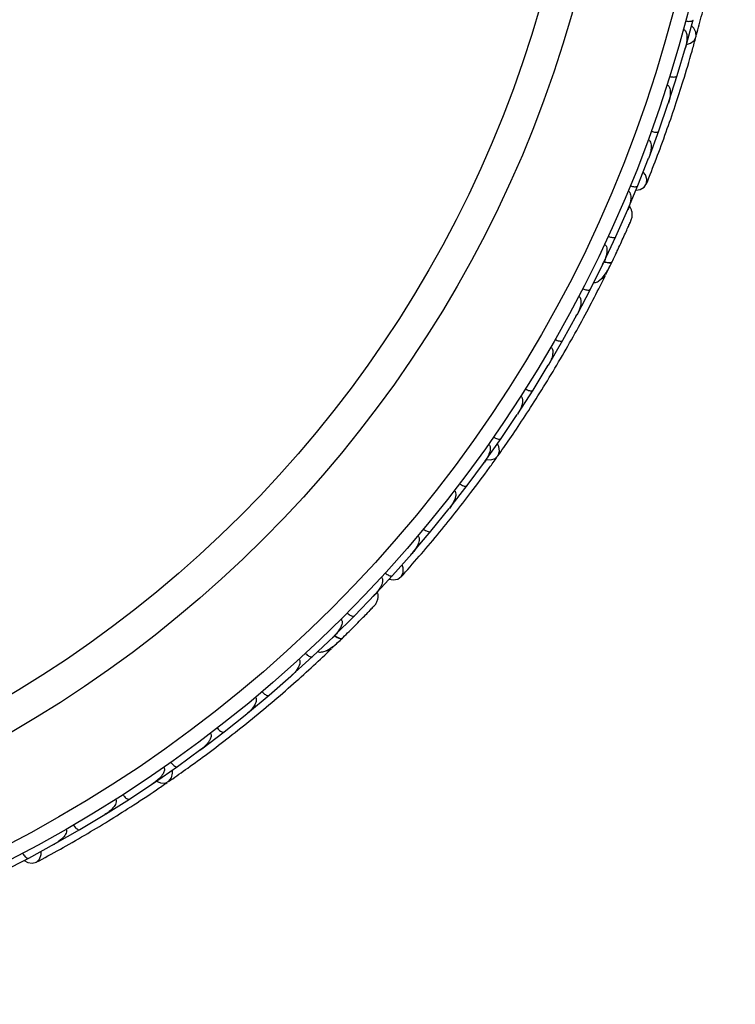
# Model space of a CAD drawing. Header units: millimetres. Extents: x 65 to 121, y 64 to 185.
# Tile 21 of 175: x 71.49 to 73.97, y 79.14 to 82.56. Entities that reach past the tile are written whole.
import ezdxf

# ---------------------------------------------------------------- set-up
doc = ezdxf.new("R2010")
doc.units = ezdxf.units.MM

msp = doc.modelspace()

# ---------------------------------------------------------------- linework, layer by layer
at = {"color": 7, "linetype": 'Continuous', "lineweight": 25}
for p, q in [((73.79849, 82.46368), (73.82414, 82.55792)), ((73.76901, 82.36431), (73.79736, 82.46112)), ((73.79523, 82.45384), (73.79732, 82.46091)), ((73.73926, 82.27101), (73.76908, 82.36428)), ((73.70532, 82.17266), (73.73801, 82.26848)), ((73.73561, 82.26146), (73.73793, 82.26821)), ((73.67134, 82.08033), (73.70539, 82.17262)), ((73.63288, 81.98301), (73.66997, 82.07784)), ((73.66742, 82.07133), (73.66986, 82.07752)), ((73.59471, 81.8917), (73.63296, 81.98297)), ((73.55647, 81.80616), (73.59753, 81.89947)), ((73.59526, 81.89432), (73.59761, 81.8996)), ((73.51462, 81.71699), (73.55653, 81.80612)), ((73.46818, 81.62377), (73.51305, 81.71463)), ((73.51025, 81.70897), (73.5131, 81.7147)), ((73.52131, 81.67426), (73.54059, 81.71371)), ((73.42268, 81.53696), (73.46824, 81.62373)), ((73.37239, 81.44625), (73.42105, 81.53475)), ((73.41771, 81.52868), (73.42108, 81.53477)), ((73.32329, 81.36178), (73.37245, 81.44621)), ((73.2692, 81.27355), (73.32154, 81.3596)), ((73.31774, 81.35337), (73.32152, 81.35954)), ((73.21651, 81.1914), (73.26926, 81.2735)), ((73.15862, 81.10563), (73.21466, 81.1893)), ((73.21046, 81.18302), (73.2146, 81.18917)), ((73.10235, 81.0258), (73.15868, 81.10558)), ((73.04066, 80.9425), (73.10041, 81.02378)), ((73.09592, 81.01767), (73.1003, 81.02359)), ((72.98079, 80.86501), (73.04072, 80.94245)), ((72.91526, 80.78419), (72.97875, 80.86306)), ((72.9741, 80.85728), (72.97859, 80.86283)), ((72.85175, 80.70905), (72.91532, 80.78413)), ((72.78233, 80.63076), (72.84961, 80.70719)), ((72.84499, 80.70194), (72.8494, 80.70693)), ((72.71522, 80.55801), (72.78238, 80.6307)), ((72.65003, 80.49071), (72.72054, 80.56435)), ((72.71664, 80.56028), (72.72065, 80.56444)), ((72.58022, 80.42123), (72.65008, 80.49065)), ((72.50469, 80.34952), (72.57793, 80.41955)), ((72.57188, 80.37879), (72.6035, 80.40927)), ((72.57337, 80.41519), (72.57801, 80.4196)), ((72.43225, 80.28351), (72.50473, 80.34946)), ((72.35397, 80.21547), (72.42995, 80.28199)), ((72.42474, 80.27742), (72.42999, 80.28199)), ((72.27893, 80.15288), (72.35401, 80.2154)), ((72.19793, 80.08847), (72.27654, 80.15143)), ((72.27084, 80.14687), (72.2765, 80.15138)), ((72.12032, 80.0293), (72.19797, 80.08841)), ((72.03659, 79.9685), (72.11787, 80.02796)), ((72.11177, 80.02349), (72.11776, 80.02785)), ((71.95641, 79.91273), (72.03663, 79.96843)), ((71.86995, 79.85555), (71.95389, 79.9115)), ((71.94758, 79.90729), (71.95372, 79.91136)), ((71.78718, 79.80321), (71.86998, 79.85548)), ((71.69797, 79.74968), (71.7846, 79.80208)), ((71.77825, 79.79824), (71.78437, 79.80192)), ((71.61258, 79.7008), (71.698, 79.74961)), ((71.52058, 79.65097), (71.60994, 79.69977)), ((71.6038, 79.69642), (71.60965, 79.6996)), ((71.43264, 79.60556), (71.5206, 79.65089))]:
    msp.add_line(p, q, dxfattribs=at)
at = {"color": 7, "linetype": 'Continuous', "lineweight": 25, "flags": 128}
for points in [[(73.80098, 82.47209), (73.81531, 82.47647), (73.82791, 82.48616), (73.83444, 82.49944), (73.83393, 82.51439), (73.82648, 82.52885), (73.81877, 82.53666)], [(73.6265, 81.96669), (73.64014, 81.96905), (73.65421, 81.97703), (73.66263, 81.98946), (73.66415, 82.00449), (73.65855, 82.01992), (73.6514, 82.02911)], [(73.5646, 81.76376), (73.56444, 81.76345), (73.56428, 81.76316)], [(73.10756, 81.03285), (73.12252, 81.03206), (73.13769, 81.03686), (73.14836, 81.04711), (73.153, 81.06133), (73.15094, 81.07747), (73.14636, 81.08744)], [(72.77075, 80.61761), (72.78437, 80.61516), (72.80033, 80.61785), (72.81249, 80.62664), (72.81906, 80.64025), (72.81907, 80.65666), (72.81549, 80.66775)], [(72.64318, 80.44808), (72.64292, 80.44784), (72.64267, 80.44764)], [(71.96371, 79.91757), (71.9775, 79.91172), (71.9934, 79.91104), (72.00693, 79.91702), (72.01615, 79.92879), (72.01973, 79.94466), (72.01885, 79.9556)], [(71.5052, 79.64257), (71.51716, 79.63561), (71.53307, 79.63268), (71.5475, 79.63678), (71.55833, 79.64732), (71.56396, 79.66274), (71.56439, 79.67438)]]:
    msp.add_lwpolyline(points, dxfattribs=at)
at = {"color": 1, "linetype": 'Continuous', "lineweight": 25, "flags": 128}
for points in [[(73.51477, 81.71792), (73.51787, 81.7171), (73.52554, 81.71556), (73.53216, 81.71499), (73.53749, 81.71541), (73.54132, 81.7168), (73.54349, 81.71912)], [(72.58068, 80.42205), (72.5833, 80.42022), (72.58998, 80.41615), (72.59601, 80.41335), (72.60117, 80.41192), (72.60524, 80.41192), (72.60807, 80.41335)]]:
    msp.add_lwpolyline(points, dxfattribs=at)
at = {"color": 7, "linetype": 'Continuous', "lineweight": 25}
for radius in [4.575, 4.525, 4.188, 4.075]:
    msp.add_circle((69.37311, 83.71875), radius, dxfattribs=at)
for centre, start, end in [((73.4977, 81.68353), 284.21229, 329.69205), ((72.55287, 80.39557), 264.21229, 309.69205)]:
    msp.add_arc(centre, 0.02567, start, end, dxfattribs=at)
for points, knots in [([(73.83405, 82.49784), (73.84004, 82.52009), (73.85201, 82.56449), (73.87268, 82.64771), (73.89357, 82.73951), (73.91379, 82.83768), (73.93212, 82.93829), (73.94792, 83.03696), (73.96095, 83.13105), (73.96721, 83.18544), (73.97033, 83.21265)], [0, 0, 0, 0, 0.1251424, 0.2497929, 0.374676, 0.4998622, 0.6249666, 0.7502587, 0.8750633, 1, 1, 1, 1]), ([(73.79736, 82.55401), (73.7989, 82.55365), (73.80295, 82.55269), (73.80947, 82.55204), (73.81626, 82.55242), (73.82152, 82.55411), (73.82363, 82.55622), (73.82414, 82.55758), (73.8242, 82.55783), (73.82421, 82.55786)], [0, 0, 0, 0, 0.1158119, 0.3058371, 0.5011744, 0.7257197, 0.95044, 0.9934949, 1, 1, 1, 1]), ([(73.78962, 82.525), (73.79017, 82.52483), (73.79191, 82.52431), (73.79472, 82.52243), (73.79934, 82.51675), (73.80195, 82.50752), (73.80365, 82.48786), (73.80105, 82.47239), (73.79778, 82.46085), (73.79776, 82.46078)], [0, 0, 0, 0, 0.02335, 0.0734618, 0.134698, 0.325553, 0.4727956, 0.9964114, 1, 1, 1, 1]), ([(73.66224, 81.98844), (73.67362, 82.01707), (73.69525, 82.07151), (73.72949, 82.16453), (73.76086, 82.25539), (73.79105, 82.34941), (73.81477, 82.4279), (73.82844, 82.47808), (73.8324, 82.49262)], [0, 0, 0, 0, 0.2180556, 0.4147202, 0.5912036, 0.7489875, 0.9272426, 1, 1, 1, 1]), ([(73.74216, 82.36153), (73.74367, 82.3611), (73.74768, 82.35997), (73.75417, 82.35903), (73.76096, 82.35911), (73.76629, 82.36056), (73.76849, 82.36257), (73.76906, 82.36391), (73.76914, 82.36415), (73.76915, 82.36419)], [0, 0, 0, 0, 0.1157169, 0.3058088, 0.5011944, 0.7257089, 0.9503963, 0.9934905, 1, 1, 1, 1]), ([(73.73311, 82.33274), (73.73389, 82.33245), (73.7354, 82.33189), (73.73792, 82.33003), (73.74126, 82.3259), (73.74375, 82.31889), (73.74568, 82.30489), (73.74391, 82.28769), (73.7403, 82.2739), (73.73841, 82.26817), (73.73838, 82.26809)], [0, 0, 0, 0, 0.0336188, 0.0647198, 0.1259403, 0.2511281, 0.3754616, 0.735616, 0.9964191, 1, 1, 1, 1]), ([(73.67837, 82.17107), (73.67858, 82.17099), (73.68123, 82.17006), (73.68649, 82.16863), (73.69357, 82.16777), (73.69979, 82.1682), (73.70379, 82.16988), (73.70513, 82.17164), (73.70543, 82.17247), (73.70544, 82.1725)], [0, 0, 0, 0, 0.0163611, 0.206885, 0.3985455, 0.5994314, 0.8309806, 0.9934816, 1, 1, 1, 1]), ([(73.66797, 82.14243), (73.66898, 82.14199), (73.67027, 82.14142), (73.67254, 82.13958), (73.67568, 82.13563), (73.67798, 82.12824), (73.67927, 82.11399), (73.67672, 82.09679), (73.67252, 82.08318), (73.67035, 82.07749), (73.67032, 82.07742)], [0, 0, 0, 0, 0.0439924, 0.0565425, 0.1182118, 0.2485839, 0.3779124, 0.7339208, 0.9964229, 1, 1, 1, 1]), ([(73.6059, 81.98264), (73.60737, 81.98208), (73.61126, 81.9806), (73.61763, 81.97908), (73.62441, 81.97855), (73.62983, 81.9795), (73.6322, 81.98129), (73.63288, 81.98256), (73.63298, 81.9828), (73.63299, 81.98284)], [0, 0, 0, 0, 0.1152798, 0.3056806, 0.5012898, 0.7256609, 0.9501956, 0.9934701, 1, 1, 1, 1]), ([(73.5984, 81.96447), (73.59878, 81.96431), (73.60017, 81.96371), (73.60265, 81.9618), (73.60567, 81.95739), (73.60873, 81.94668), (73.60784, 81.93175), (73.60392, 81.91466), (73.60017, 81.90438), (73.59799, 81.8993), (73.59796, 81.89923)], [0, 0, 0, 0, 0.01652787, 0.06076532, 0.12387224, 0.23349968, 0.5249132, 0.75888947, 0.99642682, 1, 1, 1, 1]), ([(73.60978, 81.86385), (73.61099, 81.86787), (73.61335, 81.87574), (73.61316, 81.88787), (73.61036, 81.89861), (73.60709, 81.90667), (73.60379, 81.91012), (73.60284, 81.91111)], [0, 0, 0, 0, 0.25091, 0.490928, 0.714443, 0.9181712, 1, 1, 1, 1]), ([(73.54209, 81.7162), (73.54623, 81.72485), (73.55448, 81.74211), (73.56703, 81.76892), (73.5789, 81.79467), (73.5895, 81.81805), (73.59837, 81.83788), (73.60493, 81.85272), (73.60909, 81.86223), (73.60957, 81.86337), (73.60981, 81.86393)], [0, 0, 0, 0, 0.1253341, 0.2502351, 0.3757048, 0.5015073, 0.6270811, 0.7524027, 0.8783335, 1, 1, 1, 1]), ([(73.59848, 81.8381), (73.60152, 81.84495), (73.60759, 81.85867), (73.60903, 81.86206), (73.60975, 81.86375)], [0, 0, 0, 0, 0.4997894, 1, 1, 1, 1]), ([(73.52957, 81.80709), (73.53101, 81.80647), (73.53484, 81.80483), (73.54115, 81.80305), (73.54789, 81.80224), (73.55335, 81.80297), (73.5558, 81.80466), (73.55653, 81.8059), (73.55664, 81.80614), (73.55665, 81.80617)], [0, 0, 0, 0, 0.11537866, 0.30571398, 0.50127523, 0.72567344, 0.9502371, 0.99347441, 1, 1, 1, 1]), ([(73.51666, 81.77926), (73.51726, 81.77895), (73.51886, 81.77813), (73.5214, 81.77564), (73.52418, 81.77045), (73.52639, 81.7576), (73.52314, 81.7379), (73.51725, 81.72223), (73.51348, 81.71442), (73.51344, 81.71435)], [0, 0, 0, 0, 0.0273886, 0.0721385, 0.1418849, 0.2690946, 0.6203421, 0.9964192, 1, 1, 1, 1]), ([(73.55709, 81.74777), (73.55713, 81.74787), (73.5597, 81.75321), (73.56217, 81.75853), (73.56461, 81.76376)], [0, 0, 0, 0, 0.01740373, 1, 1, 1, 1]), ([(73.47895, 81.64594), (73.48114, 81.64617), (73.48836, 81.64693), (73.50412, 81.65611), (73.524, 81.67918), (73.53687, 81.70554), (73.54351, 81.71915)], [0, 0, 0, 0, 0.0722062, 0.2380923, 0.6065513, 1, 1, 1, 1]), ([(73.51465, 81.7195), (73.51515, 81.71932), (73.52063, 81.71734), (73.52951, 81.71581), (73.53921, 81.71557), (73.54267, 81.71753), (73.54344, 81.71901), (73.54349, 81.71912)], [0, 0, 0, 0, 0.0316493, 0.3464731, 0.6613851, 0.9762941, 1, 1, 1, 1]), ([(73.14745, 81.04574), (73.16069, 81.06459), (73.18712, 81.10223), (73.23501, 81.17336), (73.28603, 81.25248), (73.33861, 81.33781), (73.39025, 81.42608), (73.43884, 81.5134), (73.48326, 81.59736), (73.50774, 81.64633), (73.51999, 81.67083)], [0, 0, 0, 0, 0.1251424, 0.2497929, 0.374676, 0.4998622, 0.6249666, 0.7502587, 0.8750633, 1, 1, 1, 1]), ([(73.44131, 81.62583), (73.44273, 81.62514), (73.44648, 81.62333), (73.45271, 81.62129), (73.45941, 81.62018), (73.46491, 81.62068), (73.46742, 81.62228), (73.46821, 81.62349), (73.46833, 81.62372), (73.46835, 81.62375)], [0, 0, 0, 0, 0.11561, 0.3057804, 0.5012224, 0.7256982, 0.9503445, 0.9934853, 1, 1, 1, 1]), ([(73.42735, 81.59891), (73.42818, 81.59841), (73.42999, 81.59732), (73.43252, 81.59415), (73.43498, 81.58801), (73.43591, 81.57265), (73.43076, 81.55396), (73.42426, 81.53972), (73.42142, 81.53444), (73.42138, 81.53437)], [0, 0, 0, 0, 0.0388574, 0.084812, 0.162938, 0.3126958, 0.7369051, 0.9964149, 1, 1, 1, 1]), ([(73.34562, 81.44943), (73.34581, 81.44932), (73.34827, 81.44794), (73.3532, 81.44563), (73.36002, 81.44357), (73.36622, 81.44292), (73.37046, 81.44389), (73.37208, 81.4454), (73.37253, 81.44617), (73.37255, 81.4462)], [0, 0, 0, 0, 0.016652, 0.2070285, 0.3985507, 0.5993597, 0.831024, 0.9934916, 1, 1, 1, 1]), ([(73.3306, 81.42335), (73.33066, 81.42331), (73.33176, 81.4227), (73.33389, 81.42091), (73.33646, 81.41656), (73.33846, 81.40714), (73.3366, 81.39294), (73.33083, 81.37586), (73.32515, 81.36474), (73.3219, 81.3593), (73.32186, 81.35923)], [0, 0, 0, 0, 0.00283524, 0.05097702, 0.11033655, 0.20781194, 0.45318455, 0.72164005, 0.99641479, 1, 1, 1, 1]), ([(73.24256, 81.27786), (73.24275, 81.27774), (73.24514, 81.27625), (73.24997, 81.27372), (73.2567, 81.27137), (73.26286, 81.27045), (73.26714, 81.27124), (73.26883, 81.27268), (73.26931, 81.27343), (73.26933, 81.27346)], [0, 0, 0, 0, 0.0167419, 0.2070718, 0.3985504, 0.5993354, 0.8310375, 0.9934948, 1, 1, 1, 1]), ([(73.22647, 81.25253), (73.22674, 81.25236), (73.22766, 81.25177), (73.22947, 81.25006), (73.23143, 81.24682), (73.2332, 81.24021), (73.23283, 81.23139), (73.22864, 81.21281), (73.22157, 81.19894), (73.215, 81.18895), (73.21495, 81.18888)], [0, 0, 0, 0, 0.01307317, 0.044023, 0.10022455, 0.16635662, 0.32972078, 0.47392312, 0.99641253, 1, 1, 1, 1]), ([(73.13218, 81.11107), (73.1335, 81.11021), (73.13698, 81.10792), (73.14289, 81.10508), (73.1494, 81.10311), (73.15491, 81.1029), (73.15762, 81.10416), (73.15856, 81.10526), (73.15871, 81.10547), (73.15873, 81.1055)], [0, 0, 0, 0, 0.1158119, 0.3058371, 0.5011744, 0.7257197, 0.95044, 0.9934949, 1, 1, 1, 1]), ([(73.11499, 81.08645), (73.11545, 81.08611), (73.11691, 81.08503), (73.1189, 81.08229), (73.1213, 81.07538), (73.12059, 81.06581), (73.11547, 81.04676), (73.10773, 81.03311), (73.10071, 81.02339), (73.10066, 81.02332)], [0, 0, 0, 0, 0.02335, 0.0734618, 0.134698, 0.325553, 0.4727956, 0.9964114, 1, 1, 1, 1]), ([(72.81177, 80.62582), (72.83225, 80.64883), (72.87121, 80.69259), (72.93519, 80.76829), (72.99575, 80.84295), (73.05627, 80.92097), (73.10541, 80.98661), (73.13541, 81.02909), (73.14411, 81.0414)], [0, 0, 0, 0, 0.21805555, 0.41472016, 0.59120361, 0.74898753, 0.9272426, 1, 1, 1, 1]), ([(72.99612, 80.92512), (72.99676, 80.92458), (72.99799, 80.92354), (72.99972, 80.92093), (73.00145, 80.9159), (73.00139, 80.90846), (72.99841, 80.89465), (72.99087, 80.87909), (72.98276, 80.86736), (72.97902, 80.86263), (72.97897, 80.86257)], [0, 0, 0, 0, 0.0336188, 0.0647198, 0.1259403, 0.2511281, 0.3754616, 0.735616, 0.9964191, 1, 1, 1, 1]), ([(73.01448, 80.94908), (73.01575, 80.94816), (73.01913, 80.94572), (73.02491, 80.94262), (73.03132, 80.94037), (73.03682, 80.93991), (73.03958, 80.94105), (73.04057, 80.94211), (73.04073, 80.94232), (73.04075, 80.94234)], [0, 0, 0, 0, 0.1157169, 0.3058088, 0.5011944, 0.7257089, 0.9503963, 0.9934905, 1, 1, 1, 1]), ([(72.88939, 80.79192), (72.88957, 80.79177), (72.89174, 80.78999), (72.89619, 80.78685), (72.90255, 80.78362), (72.90854, 80.7819), (72.91287, 80.78211), (72.91473, 80.7833), (72.9153, 80.78398), (72.91532, 80.78401)], [0, 0, 0, 0, 0.0163611, 0.206885, 0.3985455, 0.5994314, 0.8309806, 0.9934816, 1, 1, 1, 1]), ([(72.86983, 80.76857), (72.87062, 80.7678), (72.87164, 80.76683), (72.87315, 80.76433), (72.87474, 80.75953), (72.87438, 80.7518), (72.87071, 80.73797), (72.86244, 80.72268), (72.85383, 80.71133), (72.84985, 80.70673), (72.8498, 80.70667)], [0, 0, 0, 0, 0.0439924, 0.0565425, 0.1182118, 0.2485839, 0.3779124, 0.7339208, 0.9964229, 1, 1, 1, 1]), ([(72.74359, 80.62513), (72.74389, 80.62485), (72.74499, 80.62381), (72.74666, 80.62117), (72.748, 80.61599), (72.74721, 80.60488), (72.74127, 80.59116), (72.73174, 80.57643), (72.7247, 80.56806), (72.72091, 80.56403), (72.72085, 80.56397)], [0, 0, 0, 0, 0.0165279, 0.0607653, 0.1238722, 0.2334997, 0.5249132, 0.7588895, 0.9964268, 1, 1, 1, 1]), ([(72.75685, 80.63964), (72.75803, 80.63861), (72.76118, 80.63589), (72.76665, 80.63229), (72.77284, 80.62947), (72.77826, 80.62851), (72.7811, 80.62938), (72.78217, 80.63034), (72.78235, 80.63053), (72.78237, 80.63056)], [0, 0, 0, 0, 0.1152798, 0.3056806, 0.5012898, 0.7256609, 0.9501956, 0.9934701, 1, 1, 1, 1]), ([(72.71987, 80.52668), (72.72238, 80.53005), (72.72729, 80.53664), (72.73125, 80.5481), (72.7323, 80.55915), (72.73198, 80.56785), (72.73006, 80.57222), (72.72951, 80.57347)], [0, 0, 0, 0, 0.25091, 0.490928, 0.714443, 0.9181712, 1, 1, 1, 1]), ([(72.60576, 80.41109), (72.6126, 80.41781), (72.62626, 80.4312), (72.64723, 80.4521), (72.66719, 80.47224), (72.68514, 80.49059), (72.70026, 80.50618), (72.7115, 80.51789), (72.71866, 80.5254), (72.71951, 80.52631), (72.71992, 80.52676)], [0, 0, 0, 0, 0.1253341, 0.2502351, 0.3757048, 0.5015073, 0.6270811, 0.7524027, 0.8783335, 1, 1, 1, 1]), ([(72.70044, 80.50635), (72.70564, 80.51176), (72.71604, 80.52257), (72.71855, 80.52526), (72.7198, 80.5266)], [0, 0, 0, 0, 0.4997894, 1, 1, 1, 1]), ([(72.60342, 80.47905), (72.60389, 80.47855), (72.60511, 80.47724), (72.60664, 80.47403), (72.60749, 80.46819), (72.60516, 80.45536), (72.59538, 80.43797), (72.58448, 80.42525), (72.57826, 80.41921), (72.57821, 80.41915)], [0, 0, 0, 0, 0.0273886, 0.0721385, 0.1418849, 0.2690946, 0.6203421, 0.9964192, 1, 1, 1, 1]), ([(72.62508, 80.50078), (72.62622, 80.49971), (72.62926, 80.49686), (72.63457, 80.49303), (72.64064, 80.48996), (72.64602, 80.48877), (72.64889, 80.48953), (72.65, 80.49045), (72.65019, 80.49063), (72.65021, 80.49066)], [0, 0, 0, 0, 0.1153787, 0.305714, 0.5012752, 0.7256734, 0.9502371, 0.9934744, 1, 1, 1, 1]), ([(72.63065, 80.43563), (72.63072, 80.43571), (72.63496, 80.43985), (72.63911, 80.444), (72.64318, 80.44809)], [0, 0, 0, 0, 0.0174037, 1, 1, 1, 1]), ([(72.5224, 80.36667), (72.52453, 80.36613), (72.53158, 80.36438), (72.54953, 80.36761), (72.5761, 80.38249), (72.5972, 80.40286), (72.6081, 80.41338)], [0, 0, 0, 0, 0.0722062, 0.2380923, 0.6065513, 1, 1, 1, 1]), ([(72.5811, 80.42358), (72.58151, 80.42324), (72.58598, 80.41951), (72.5938, 80.41503), (72.60283, 80.41148), (72.60676, 80.41214), (72.60799, 80.41327), (72.60807, 80.41335)], [0, 0, 0, 0, 0.0316493, 0.3464731, 0.6613851, 0.9762941, 1, 1, 1, 1]), ([(72.0056, 79.91604), (72.02449, 79.92923), (72.0622, 79.95555), (72.13153, 80.00601), (72.20654, 80.06292), (72.28513, 80.12512), (72.36384, 80.19041), (72.43937, 80.25584), (72.50983, 80.31954), (72.54959, 80.35718), (72.56947, 80.37601)], [0, 0, 0, 0, 0.1251424, 0.2497929, 0.374676, 0.4998622, 0.6249666, 0.7502587, 0.8750633, 1, 1, 1, 1]), ([(72.45782, 80.34012), (72.45843, 80.33937), (72.45976, 80.33773), (72.46106, 80.33388), (72.46127, 80.32727), (72.45689, 80.31252), (72.44565, 80.29671), (72.43467, 80.28555), (72.4302, 80.28157), (72.43014, 80.28152)], [0, 0, 0, 0, 0.0388574, 0.084812, 0.162938, 0.3126958, 0.7369051, 0.9964149, 1, 1, 1, 1]), ([(72.48015, 80.36064), (72.48125, 80.35951), (72.48415, 80.35653), (72.4893, 80.35247), (72.49523, 80.34914), (72.50056, 80.34773), (72.50347, 80.34837), (72.50463, 80.34924), (72.50482, 80.34942), (72.50484, 80.34944)], [0, 0, 0, 0, 0.11561, 0.3057804, 0.5012224, 0.7256982, 0.9503445, 0.9934853, 1, 1, 1, 1]), ([(72.30686, 80.20823), (72.30691, 80.20818), (72.30773, 80.20723), (72.30912, 80.20482), (72.31005, 80.19986), (72.30871, 80.19032), (72.3021, 80.17761), (72.29084, 80.16353), (72.28169, 80.15502), (72.27678, 80.15102), (72.27672, 80.15097)], [0, 0, 0, 0, 0.0028352, 0.050977, 0.1103366, 0.2078119, 0.4531845, 0.7216401, 0.9964148, 1, 1, 1, 1]), ([(72.32989, 80.22761), (72.33004, 80.22744), (72.33187, 80.2253), (72.33572, 80.22144), (72.34142, 80.21717), (72.34703, 80.21444), (72.35134, 80.21391), (72.35339, 80.21477), (72.35407, 80.21534), (72.35409, 80.21536)], [0, 0, 0, 0, 0.016652, 0.2070285, 0.3985507, 0.5993597, 0.831024, 0.9934916, 1, 1, 1, 1]), ([(72.17437, 80.10163), (72.17451, 80.10145), (72.17625, 80.09923), (72.17992, 80.09521), (72.18543, 80.0907), (72.19092, 80.08773), (72.19521, 80.08701), (72.19729, 80.08778), (72.19799, 80.08832), (72.19802, 80.08834)], [0, 0, 0, 0, 0.01674193, 0.20707182, 0.39855042, 0.59933539, 0.83103755, 0.9934948, 1, 1, 1, 1]), ([(72.15059, 80.08334), (72.15079, 80.08308), (72.15144, 80.08221), (72.15256, 80.07999), (72.15329, 80.07627), (72.1527, 80.06945), (72.14933, 80.0613), (72.13904, 80.04527), (72.12765, 80.03465), (72.11806, 80.02751), (72.118, 80.02746)], [0, 0, 0, 0, 0.01307317, 0.044023, 0.10022455, 0.16635662, 0.32972078, 0.47392312, 0.99641253, 1, 1, 1, 1]), ([(71.98902, 79.9654), (71.98934, 79.96492), (71.99034, 79.9634), (71.99128, 79.96015), (71.99117, 79.95283), (71.98723, 79.94409), (71.9759, 79.92794), (71.96396, 79.91775), (71.95404, 79.91102), (71.95397, 79.91098)], [0, 0, 0, 0, 0.02335, 0.0734618, 0.134698, 0.325553, 0.4727956, 0.9964114, 1, 1, 1, 1]), ([(72.0136, 79.98265), (72.01455, 79.98139), (72.01704, 79.97805), (72.02162, 79.97336), (72.02706, 79.96929), (72.03217, 79.9672), (72.03514, 79.96746), (72.03641, 79.96817), (72.03662, 79.96832), (72.03665, 79.96834)], [0, 0, 0, 0, 0.1158119, 0.3058371, 0.5011744, 0.7257197, 0.95044, 0.9934949, 1, 1, 1, 1]), ([(71.54655, 79.63625), (71.57367, 79.65087), (71.62524, 79.67867), (71.71126, 79.72792), (71.7937, 79.77736), (71.87725, 79.82998), (71.94587, 79.87485), (71.9886, 79.90451), (72.00098, 79.91311)], [0, 0, 0, 0, 0.2180556, 0.4147202, 0.5912036, 0.7489875, 0.9272426, 1, 1, 1, 1]), ([(71.84759, 79.87069), (71.84848, 79.86939), (71.85082, 79.86594), (71.85519, 79.86106), (71.86044, 79.85675), (71.86545, 79.85443), (71.86843, 79.85456), (71.86972, 79.85522), (71.86994, 79.85536), (71.86997, 79.85537)], [0, 0, 0, 0, 0.1157169, 0.3058088, 0.5011944, 0.7257089, 0.9503963, 0.9934905, 1, 1, 1, 1]), ([(71.82215, 79.85445), (71.82257, 79.85372), (71.82336, 79.85233), (71.8241, 79.84929), (71.824, 79.84397), (71.8214, 79.837), (71.81388, 79.82503), (71.80147, 79.813), (71.78984, 79.80475), (71.78471, 79.80158), (71.78464, 79.80154)], [0, 0, 0, 0, 0.0336188, 0.0647198, 0.1259403, 0.2511281, 0.3754616, 0.735616, 0.9964191, 1, 1, 1, 1]), ([(71.6763, 79.76578), (71.67641, 79.76559), (71.67784, 79.76317), (71.68095, 79.7587), (71.68582, 79.75349), (71.69086, 79.74982), (71.69501, 79.74854), (71.69716, 79.74903), (71.69793, 79.74947), (71.69796, 79.74949)], [0, 0, 0, 0, 0.0163611, 0.206885, 0.3985455, 0.5994314, 0.8309806, 0.9934816, 1, 1, 1, 1]), ([(71.64993, 79.75054), (71.65041, 79.74955), (71.65104, 79.74828), (71.6516, 79.74542), (71.65146, 79.74037), (71.64847, 79.73323), (71.6403, 79.72148), (71.62729, 79.70994), (71.61532, 79.70222), (71.61001, 79.69926), (71.60993, 79.69922)], [0, 0, 0, 0, 0.04399244, 0.05654248, 0.11821178, 0.24858393, 0.3779124, 0.73392078, 0.99642285, 1, 1, 1, 1]), ([(71.49966, 79.66802), (71.50043, 79.66665), (71.50246, 79.66302), (71.50637, 79.65776), (71.51121, 79.653), (71.51598, 79.65024), (71.51895, 79.65009), (71.52028, 79.65063), (71.52051, 79.65075), (71.52054, 79.65076)], [0, 0, 0, 0, 0.1152798, 0.3056806, 0.5012898, 0.7256609, 0.9501956, 0.9934701, 1, 1, 1, 1])]:
    msp.add_open_spline(points, degree=3, knots=knots, dxfattribs=at)

doc.saveas('drawing.dxf')
